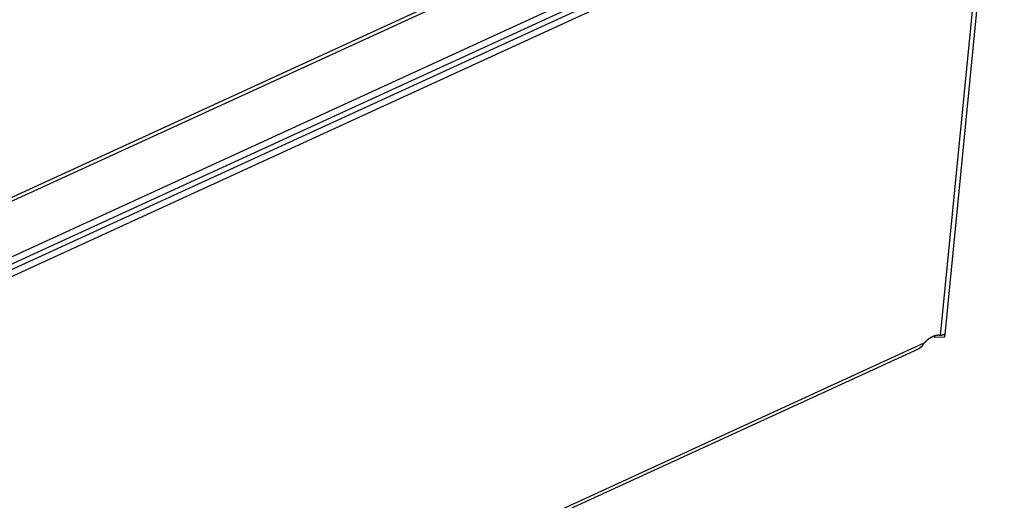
# Model space of a CAD drawing. Extents: x 0 to 594, y 0 to 420.
# Tile 73 of 110: x 540.39 to 555.02, y 112.44 to 119.59. Entities that reach past the tile are written whole.
import ezdxf

# ---------------------------------------------------------------- set-up
doc = ezdxf.new("R2010")
doc.units = 0
doc.header["$LTSCALE"] = 32.67
doc.layers.get('0').update_dxf_attribs({"linetype": 'CONTINUOUS'})
doc.layers.add('DATUM_AXIS', color=7, linetype='CONTINUOUS')

msp = doc.modelspace()

# ---------------------------------------------------------------- linework, layer by layer
at = {"color": 9, "linetype": 'CONTINUOUS'}
for p, q in [((531.456, 112.904), (554.77, 123.608)), ((554.178, 123.275), (532.425, 113.288))]:
    msp.add_line(p, q, dxfattribs=at)
at = {"color": 7, "linetype": 'CONTINUOUS'}
msp.add_line((532.445, 112.367), (554.958, 122.703), dxfattribs=at)
at = {"layer": 'DATUM_AXIS', "color": 7, "linetype": 'CONTINUOUS'}
for p, q in [((554.969, 122.812), (532.456, 112.475)), ((555.019, 122.645), (532.505, 112.308)), ((555.007, 122.536), (532.492, 112.199)), ((554.14, 114.909), (554.88, 122.478)), ((553.903, 114.847), (553.901, 114.846)), ((553.904, 114.848), (553.903, 114.847)), ((553.906, 114.849), (553.904, 114.848)), ((553.907, 114.85), (553.906, 114.849)), ((553.909, 114.852), (553.907, 114.85)), ((553.91, 114.853), (553.909, 114.852)), ((553.912, 114.853), (553.91, 114.853)), ((553.914, 114.854), (553.912, 114.853)), ((553.915, 114.855), (553.914, 114.854)), ((553.917, 114.856), (553.915, 114.855)), ((553.918, 114.857), (553.917, 114.856)), ((553.92, 114.858), (553.918, 114.857)), ((553.921, 114.859), (553.92, 114.858)), ((553.923, 114.86), (553.921, 114.859)), ((553.925, 114.861), (553.923, 114.86)), ((553.926, 114.862), (553.925, 114.861)), ((553.928, 114.863), (553.926, 114.862)), ((553.929, 114.863), (553.928, 114.863)), ((553.93, 114.864), (553.929, 114.863)), ((553.932, 114.865), (553.93, 114.864)), ((553.934, 114.866), (553.932, 114.865)), ((553.935, 114.867), (553.934, 114.866)), ((553.936, 114.868), (553.935, 114.867)), ((553.938, 114.868), (553.936, 114.868)), ((553.939, 114.869), (553.938, 114.868)), ((553.94, 114.87), (553.939, 114.869)), ((553.942, 114.87), (553.94, 114.87)), ((553.943, 114.871), (553.942, 114.87)), ((553.944, 114.872), (553.943, 114.871)), ((553.946, 114.872), (553.944, 114.872)), ((553.947, 114.873), (553.946, 114.872)), ((553.948, 114.873), (553.947, 114.873)), ((553.949, 114.874), (553.948, 114.873)), ((553.951, 114.875), (553.949, 114.874)), ((553.952, 114.875), (553.951, 114.875)), ((553.953, 114.876), (553.952, 114.875)), ((553.955, 114.876), (553.953, 114.876)), ((553.956, 114.877), (553.955, 114.876)), ((553.957, 114.878), (553.956, 114.877)), ((553.959, 114.878), (553.957, 114.878)), ((553.96, 114.879), (553.959, 114.878)), ((553.961, 114.879), (553.96, 114.879)), ((553.963, 114.88), (553.961, 114.879)), ((553.964, 114.88), (553.963, 114.88)), ((553.965, 114.881), (553.964, 114.88)), ((553.966, 114.881), (553.965, 114.881)), ((553.968, 114.882), (553.966, 114.881)), ((553.969, 114.882), (553.968, 114.882)), ((553.97, 114.883), (553.969, 114.882)), ((553.972, 114.883), (553.97, 114.883)), ((553.974, 114.884), (553.973, 114.884)), ((553.976, 114.885), (553.974, 114.884)), ((553.975, 114.884), (553.975, 114.884)), ((553.976, 114.884), (553.975, 114.884)), ((553.977, 114.885), (553.976, 114.885)), ((553.976, 114.883), (553.976, 114.884)), ((553.976, 114.883), (553.976, 114.883)), ((553.976, 114.883), (553.976, 114.883)), ((553.976, 114.883), (553.976, 114.883)), ((553.976, 114.883), (553.976, 114.883)), ((553.976, 114.883), (553.976, 114.883)), ((553.977, 114.882), (553.976, 114.883)), ((553.978, 114.886), (553.977, 114.885)), ((553.977, 114.882), (553.977, 114.882)), ((553.977, 114.882), (553.977, 114.882)), ((553.977, 114.882), (553.977, 114.882)), ((553.977, 114.882), (553.977, 114.882)), ((553.977, 114.882), (553.977, 114.882)), ((553.977, 114.882), (553.977, 114.882)), ((553.977, 114.881), (553.977, 114.882)), ((553.98, 114.886), (553.978, 114.886)), ((553.978, 114.881), (553.978, 114.881)), ((553.978, 114.881), (553.978, 114.881)), ((553.978, 114.881), (553.978, 114.881)), ((553.978, 114.881), (553.978, 114.881)), ((553.978, 114.88), (553.978, 114.881)), ((553.978, 114.88), (553.978, 114.88)), ((553.979, 114.88), (553.978, 114.88)), ((553.979, 114.88), (553.979, 114.88)), ((553.979, 114.88), (553.979, 114.88)), ((553.979, 114.88), (553.979, 114.88)), ((553.979, 114.88), (553.979, 114.88)), ((553.979, 114.879), (553.979, 114.88)), ((553.979, 114.879), (553.979, 114.879)), ((553.979, 114.879), (553.979, 114.879)), ((553.979, 114.879), (553.979, 114.879)), ((553.98, 114.879), (553.979, 114.879)), ((553.981, 114.887), (553.98, 114.886)), ((553.98, 114.879), (553.98, 114.879)), ((553.98, 114.879), (553.98, 114.879)), ((553.98, 114.878), (553.98, 114.879)), ((553.98, 114.878), (553.98, 114.878)), ((553.98, 114.878), (553.98, 114.878)), ((553.98, 114.878), (553.98, 114.878)), ((553.98, 114.878), (553.98, 114.878)), ((553.98, 114.878), (553.98, 114.878)), ((553.981, 114.877), (553.98, 114.878)), ((553.982, 114.887), (553.981, 114.887)), ((553.981, 114.877), (553.981, 114.877)), ((553.981, 114.877), (553.981, 114.877)), ((553.981, 114.877), (553.981, 114.877)), ((553.981, 114.877), (553.981, 114.877)), ((553.981, 114.877), (553.981, 114.877)), ((553.981, 114.876), (553.981, 114.877)), ((553.981, 114.876), (553.981, 114.876)), ((553.981, 114.876), (553.981, 114.876)), ((553.981, 114.876), (553.981, 114.876)), ((553.981, 114.876), (553.981, 114.876)), ((553.982, 114.876), (553.981, 114.876)), ((553.983, 114.887), (553.982, 114.887)), ((553.982, 114.875), (553.982, 114.876)), ((553.982, 114.875), (553.982, 114.875)), ((553.982, 114.875), (553.982, 114.875)), ((553.982, 114.875), (553.982, 114.875)), ((553.982, 114.875), (553.982, 114.875)), ((553.982, 114.875), (553.982, 114.875)), ((553.982, 114.874), (553.982, 114.875)), ((553.982, 114.874), (553.982, 114.874)), ((553.982, 114.874), (553.982, 114.874)), ((553.982, 114.874), (553.982, 114.874)), ((553.982, 114.874), (553.982, 114.874)), ((553.983, 114.874), (553.982, 114.874)), ((553.985, 114.888), (553.983, 114.887)), ((553.983, 114.873), (553.983, 114.874)), ((553.983, 114.873), (553.983, 114.873)), ((553.983, 114.873), (553.983, 114.873)), ((553.983, 114.873), (553.983, 114.873)), ((553.983, 114.873), (553.983, 114.873)), ((553.983, 114.873), (553.983, 114.873)), ((553.983, 114.872), (553.983, 114.873)), ((553.983, 114.872), (553.983, 114.872)), ((553.983, 114.872), (553.983, 114.872)), ((553.983, 114.872), (553.983, 114.872)), ((553.983, 114.872), (553.983, 114.872)), ((553.983, 114.872), (553.983, 114.872)), ((553.983, 114.871), (553.983, 114.872)), ((553.984, 114.871), (553.983, 114.871)), ((553.984, 114.871), (553.984, 114.871)), ((553.984, 114.871), (553.984, 114.871)), ((553.984, 114.871), (553.984, 114.871)), ((553.984, 114.871), (553.984, 114.871)), ((553.984, 114.871), (553.984, 114.871)), ((553.984, 114.87), (553.984, 114.87)), ((553.984, 114.87), (553.984, 114.87)), ((553.984, 114.87), (553.984, 114.87)), ((553.984, 114.87), (553.984, 114.87)), ((553.984, 114.87), (553.984, 114.87)), ((553.984, 114.87), (553.984, 114.87)), ((553.984, 114.87), (553.984, 114.87)), ((553.984, 114.87), (553.984, 114.87)), ((553.984, 114.87), (553.984, 114.87)), ((553.984, 114.869), (553.984, 114.869)), ((553.984, 114.869), (553.984, 114.869)), ((553.984, 114.869), (553.984, 114.869)), ((553.984, 114.869), (553.984, 114.869)), ((553.984, 114.869), (553.984, 114.869)), ((553.984, 114.869), (553.984, 114.869)), ((553.984, 114.869), (553.984, 114.869)), ((553.984, 114.869), (553.984, 114.869)), ((553.984, 114.868), (553.984, 114.869)), ((553.984, 114.868), (553.984, 114.868)), ((553.984, 114.868), (553.984, 114.868)), ((553.984, 114.868), (553.984, 114.868)), ((553.984, 114.868), (553.984, 114.868)), ((553.985, 114.868), (553.984, 114.868)), ((553.985, 114.866), (553.987, 114.889)), ((553.986, 114.888), (553.985, 114.888)), ((554.134, 114.868), (553.985, 114.866)), ((553.985, 114.868), (553.985, 114.868)), ((553.985, 114.868), (553.985, 114.868)), ((553.985, 114.868), (553.985, 114.868)), ((553.985, 114.867), (553.985, 114.868)), ((553.985, 114.867), (553.985, 114.867)), ((553.985, 114.867), (553.985, 114.867)), ((553.985, 114.867), (553.985, 114.867)), ((553.985, 114.867), (553.985, 114.867)), ((553.985, 114.867), (553.985, 114.867)), ((553.985, 114.867), (553.985, 114.867)), ((553.985, 114.867), (553.985, 114.867)), ((553.985, 114.867), (553.985, 114.867)), ((553.985, 114.866), (553.985, 114.867)), ((553.985, 114.866), (553.985, 114.866)), ((553.985, 114.866), (553.985, 114.866)), ((553.985, 114.866), (553.985, 114.866)), ((553.987, 114.888), (553.986, 114.888)), ((553.988, 114.889), (553.987, 114.888)), ((553.989, 114.889), (553.988, 114.889)), ((553.99, 114.889), (553.989, 114.889)), ((553.991, 114.89), (553.99, 114.889)), ((553.99, 114.889), (553.99, 114.889)), ((553.992, 114.89), (553.991, 114.89)), ((553.993, 114.89), (553.992, 114.89)), ((553.994, 114.891), (553.993, 114.89)), ((553.995, 114.891), (553.994, 114.891)), ((553.996, 114.891), (553.995, 114.891)), ((553.997, 114.891), (553.996, 114.891)), ((553.998, 114.892), (553.997, 114.891)), ((553.999, 114.892), (553.998, 114.892)), ((554, 114.892), (553.999, 114.892)), ((554.001, 114.892), (554, 114.892)), ((554.002, 114.892), (554.001, 114.892)), ((554.003, 114.893), (554.002, 114.892)), ((554.004, 114.893), (554.003, 114.893)), ((554.005, 114.893), (554.004, 114.893)), ((554.006, 114.893), (554.005, 114.893)), ((554.007, 114.894), (554.006, 114.893)), ((554.008, 114.894), (554.007, 114.894)), ((554.009, 114.894), (554.008, 114.894)), ((554.01, 114.894), (554.009, 114.894)), ((554.01, 114.894), (554.01, 114.894)), ((554.011, 114.894), (554.01, 114.894)), ((554.012, 114.895), (554.011, 114.894)), ((554.013, 114.895), (554.012, 114.895)), ((554.014, 114.895), (554.013, 114.895)), ((554.015, 114.895), (554.014, 114.895)), ((554.016, 114.895), (554.015, 114.895)), ((554.017, 114.895), (554.016, 114.895)), ((554.018, 114.895), (554.017, 114.895)), ((554.019, 114.896), (554.018, 114.895)), ((554.02, 114.896), (554.019, 114.896)), ((554.021, 114.896), (554.02, 114.896)), ((554.022, 114.896), (554.021, 114.896)), ((554.023, 114.896), (554.022, 114.896)), ((554.024, 114.896), (554.023, 114.896)), ((554.025, 114.896), (554.024, 114.896)), ((554.026, 114.896), (554.025, 114.896)), ((554.027, 114.896), (554.026, 114.896)), ((554.028, 114.896), (554.027, 114.896)), ((554.029, 114.897), (554.028, 114.896)), ((554.028, 114.896), (554.028, 114.896)), ((554.03, 114.897), (554.029, 114.897)), ((554.031, 114.897), (554.03, 114.897)), ((554.032, 114.897), (554.031, 114.897)), ((554.032, 114.897), (554.032, 114.897)), ((554.033, 114.897), (554.032, 114.897)), ((554.034, 114.897), (554.033, 114.897)), ((554.034, 114.897), (554.034, 114.897)), ((554.035, 114.897), (554.034, 114.897)), ((554.036, 114.897), (554.035, 114.897)), ((554.036, 114.897), (554.036, 114.897)), ((554.037, 114.897), (554.036, 114.897)), ((554.038, 114.897), (554.037, 114.897)), ((554.038, 114.897), (554.038, 114.897)), ((554.039, 114.897), (554.038, 114.897)), ((554.04, 114.897), (554.039, 114.897)), ((554.04, 114.897), (554.04, 114.897)), ((554.041, 114.897), (554.04, 114.897)), ((554.042, 114.897), (554.041, 114.897)), ((554.042, 114.897), (554.042, 114.897)), ((554.043, 114.897), (554.042, 114.897)), ((554.044, 114.897), (554.043, 114.897)), ((554.044, 114.897), (554.044, 114.897)), ((554.045, 114.897), (554.044, 114.897)), ((554.046, 114.897), (554.045, 114.897)), ((554.046, 114.897), (554.046, 114.897)), ((554.047, 114.897), (554.046, 114.897)), ((554.048, 114.897), (554.047, 114.897)), ((554.048, 114.897), (554.048, 114.897)), ((554.049, 114.897), (554.048, 114.897)), ((554.05, 114.897), (554.049, 114.897)), ((554.05, 114.897), (554.05, 114.897)), ((554.051, 114.897), (554.05, 114.897)), ((554.051, 114.897), (554.051, 114.897)), ((554.052, 114.896), (554.051, 114.897)), ((554.053, 114.896), (554.052, 114.896)), ((554.053, 114.896), (554.053, 114.896)), ((554.054, 114.896), (554.053, 114.896)), ((554.055, 114.896), (554.054, 114.896)), ((554.055, 114.896), (554.055, 114.896)), ((554.056, 114.896), (554.055, 114.896)), ((554.056, 114.896), (554.056, 114.896)), ((554.057, 114.896), (554.056, 114.896)), ((554.058, 114.896), (554.057, 114.896)), ((554.058, 114.896), (554.058, 114.896)), ((554.059, 114.896), (554.058, 114.896)), ((554.06, 114.896), (554.059, 114.896)), ((554.06, 114.895), (554.06, 114.896)), ((554.061, 114.895), (554.06, 114.895)), ((554.061, 114.895), (554.061, 114.895)), ((554.062, 114.895), (554.061, 114.895)), ((554.063, 114.895), (554.062, 114.895)), ((554.063, 114.895), (554.063, 114.895)), ((554.064, 114.895), (554.063, 114.895)), ((554.064, 114.895), (554.064, 114.895)), ((554.066, 114.894), (554.065, 114.895)), ((554.066, 114.894), (554.066, 114.894)), ((554.067, 114.894), (554.066, 114.894)), ((554.068, 114.894), (554.067, 114.894)), ((554.069, 114.894), (554.068, 114.894)), ((554.068, 114.894), (554.068, 114.894)), ((554.071, 114.894), (554.069, 114.894)), ((554.072, 114.894), (554.071, 114.894)), ((554.073, 114.895), (554.072, 114.894)), ((554.075, 114.895), (554.073, 114.895)), ((554.076, 114.895), (554.075, 114.895)), ((554.078, 114.895), (554.076, 114.895)), ((554.079, 114.896), (554.078, 114.895)), ((554.08, 114.896), (554.079, 114.896)), ((554.082, 114.896), (554.08, 114.896)), ((554.083, 114.896), (554.082, 114.896)), ((554.084, 114.896), (554.083, 114.896)), ((554.086, 114.897), (554.084, 114.896)), ((554.087, 114.897), (554.086, 114.897)), ((554.088, 114.897), (554.087, 114.897)), ((554.089, 114.897), (554.088, 114.897)), ((554.091, 114.898), (554.089, 114.897)), ((554.092, 114.898), (554.091, 114.898)), ((554.093, 114.898), (554.092, 114.898)), ((554.094, 114.898), (554.093, 114.898)), ((554.095, 114.899), (554.094, 114.898)), ((554.097, 114.899), (554.095, 114.899)), ((554.098, 114.899), (554.097, 114.899)), ((554.099, 114.9), (554.098, 114.899)), ((554.1, 114.9), (554.099, 114.9)), ((554.101, 114.9), (554.1, 114.9)), ((554.102, 114.9), (554.101, 114.9)), ((554.103, 114.901), (554.102, 114.9)), ((554.105, 114.901), (554.103, 114.901)), ((554.106, 114.901), (554.105, 114.901)), ((554.107, 114.902), (554.106, 114.901)), ((554.108, 114.902), (554.107, 114.902)), ((554.109, 114.902), (554.108, 114.902)), ((554.108, 114.902), (554.108, 114.902)), ((554.11, 114.903), (554.109, 114.902)), ((554.111, 114.903), (554.11, 114.903)), ((554.113, 114.903), (554.111, 114.903)), ((554.114, 114.904), (554.113, 114.903)), ((554.115, 114.904), (554.114, 114.904)), ((554.116, 114.904), (554.115, 114.904)), ((554.117, 114.905), (554.116, 114.904)), ((554.118, 114.905), (554.117, 114.905)), ((554.119, 114.905), (554.118, 114.905)), ((554.12, 114.906), (554.119, 114.905)), ((554.122, 114.906), (554.12, 114.906)), ((554.123, 114.907), (554.122, 114.906)), ((554.124, 114.907), (554.123, 114.907)), ((554.126, 114.908), (554.124, 114.907)), ((554.132, 114.91), (554.126, 114.908)), ((554.133, 114.91), (554.132, 114.91)), ((554.134, 114.911), (554.133, 114.91)), ((554.133, 114.91), (554.133, 114.91)), ((554.134, 114.911), (554.134, 114.911)), ((554.134, 114.911), (554.134, 114.911)), ((554.135, 114.911), (554.134, 114.911)), ((554.134, 114.873), (554.135, 114.874)), ((554.134, 114.871), (554.134, 114.873)), ((554.134, 114.869), (554.134, 114.871)), ((554.134, 114.868), (554.134, 114.869)), ((554.135, 114.911), (554.135, 114.911)), ((554.135, 114.911), (554.135, 114.911)), ((554.135, 114.911), (554.135, 114.911)), ((554.135, 114.911), (554.135, 114.911)), ((554.136, 114.911), (554.135, 114.911)), ((554.135, 114.881), (554.136, 114.882)), ((554.135, 114.88), (554.135, 114.881)), ((554.135, 114.879), (554.135, 114.88)), ((554.135, 114.877), (554.135, 114.879)), ((554.135, 114.876), (554.135, 114.877)), ((554.135, 114.874), (554.135, 114.876)), ((554.136, 114.912), (554.136, 114.912)), ((554.136, 114.911), (554.136, 114.911)), ((554.136, 114.911), (554.136, 114.911)), ((554.136, 114.911), (554.136, 114.911)), ((554.136, 114.887), (554.137, 114.889)), ((554.136, 114.886), (554.136, 114.887)), ((554.136, 114.885), (554.136, 114.886)), ((554.136, 114.884), (554.136, 114.885)), ((554.136, 114.882), (554.136, 114.884)), ((554.137, 114.912), (554.137, 114.912)), ((554.137, 114.912), (554.137, 114.912)), ((554.137, 114.912), (554.137, 114.912)), ((554.137, 114.912), (554.137, 114.912)), ((554.137, 114.912), (554.137, 114.912)), ((554.137, 114.912), (554.137, 114.912)), ((554.137, 114.912), (554.137, 114.912)), ((554.137, 114.893), (554.138, 114.895)), ((554.137, 114.892), (554.137, 114.893)), ((554.137, 114.891), (554.137, 114.892)), ((554.137, 114.89), (554.137, 114.891)), ((554.137, 114.889), (554.137, 114.89)), ((554.138, 114.899), (554.139, 114.9)), ((554.138, 114.897), (554.138, 114.899)), ((554.138, 114.896), (554.138, 114.897)), ((554.138, 114.895), (554.138, 114.896)), ((554.139, 114.902), (554.14, 114.904)), ((554.139, 114.902), (554.139, 114.902)), ((554.139, 114.902), (554.139, 114.902)), ((554.139, 114.901), (554.139, 114.902)), ((554.139, 114.9), (554.139, 114.901)), ((554.139, 114.9), (554.139, 114.9)), ((554.14, 114.909), (554.14, 114.909)), ((554.14, 114.909), (554.14, 114.909)), ((554.14, 114.909), (554.14, 114.909)), ((554.14, 114.909), (554.14, 114.909)), ((554.14, 114.909), (554.14, 114.909)), ((554.14, 114.909), (554.14, 114.909)), ((554.14, 114.908), (554.14, 114.908)), ((554.14, 114.908), (554.14, 114.908)), ((554.14, 114.908), (554.14, 114.908)), ((554.14, 114.908), (554.14, 114.908)), ((554.14, 114.908), (554.14, 114.908)), ((554.14, 114.908), (554.14, 114.908)), ((554.14, 114.908), (554.14, 114.908)), ((554.14, 114.908), (554.14, 114.908)), ((554.14, 114.907), (554.14, 114.908)), ((554.14, 114.907), (554.14, 114.907)), ((554.14, 114.907), (554.14, 114.907)), ((554.14, 114.907), (554.14, 114.907)), ((554.14, 114.907), (554.14, 114.907)), ((554.14, 114.906), (554.14, 114.907)), ((554.14, 114.906), (554.14, 114.906)), ((554.14, 114.906), (554.14, 114.906)), ((554.14, 114.906), (554.14, 114.906)), ((554.14, 114.905), (554.14, 114.906)), ((554.14, 114.905), (554.14, 114.905)), ((554.14, 114.904), (554.14, 114.905)), ((553.756, 114.701), (553.755, 114.701)), ((553.755, 114.701), (553.755, 114.7)), ((553.757, 114.702), (553.756, 114.701)), ((553.758, 114.702), (553.757, 114.702)), ((553.759, 114.703), (553.758, 114.703)), ((553.758, 114.703), (553.758, 114.702)), ((553.76, 114.703), (553.759, 114.703)), ((553.761, 114.704), (553.76, 114.704)), ((553.76, 114.704), (553.76, 114.703)), ((553.762, 114.705), (553.761, 114.704)), ((553.763, 114.706), (553.762, 114.705)), ((553.762, 114.705), (553.762, 114.705)), ((553.764, 114.706), (553.763, 114.706)), ((553.765, 114.707), (553.764, 114.707)), ((553.764, 114.707), (553.764, 114.706)), ((553.766, 114.708), (553.765, 114.707)), ((553.767, 114.709), (553.766, 114.708)), ((553.766, 114.708), (553.766, 114.708)), ((553.768, 114.709), (553.767, 114.709)), ((553.769, 114.71), (553.768, 114.71)), ((553.768, 114.71), (553.768, 114.709)), ((553.77, 114.711), (553.769, 114.71)), ((553.771, 114.712), (553.77, 114.712)), ((553.77, 114.712), (553.77, 114.711)), ((553.772, 114.713), (553.771, 114.712)), ((553.773, 114.714), (553.772, 114.713)), ((553.772, 114.713), (553.772, 114.713)), ((553.774, 114.715), (553.773, 114.714)), ((553.773, 114.714), (553.773, 114.714)), ((553.775, 114.716), (553.774, 114.715)), ((553.776, 114.717), (553.775, 114.716)), ((553.775, 114.716), (553.775, 114.716)), ((553.777, 114.717), (553.776, 114.717)), ((553.777, 114.718), (553.777, 114.717)), ((553.778, 114.718), (553.777, 114.718)), ((553.779, 114.72), (553.778, 114.719)), ((553.778, 114.719), (553.778, 114.718)), ((553.78, 114.72), (553.779, 114.72)), ((553.781, 114.721), (553.78, 114.721)), ((553.78, 114.721), (553.78, 114.72)), ((553.782, 114.722), (553.781, 114.721)), ((553.783, 114.723), (553.782, 114.723)), ((553.782, 114.723), (553.782, 114.722)), ((553.784, 114.725), (553.783, 114.724)), ((553.783, 114.724), (553.783, 114.723)), ((553.785, 114.725), (553.784, 114.725)), ((553.786, 114.727), (553.785, 114.726)), ((553.785, 114.726), (553.785, 114.725)), ((553.787, 114.727), (553.786, 114.727)), ((553.788, 114.729), (553.787, 114.728)), ((553.787, 114.728), (553.787, 114.727)), ((553.789, 114.73), (553.788, 114.729)), ((553.79, 114.731), (553.789, 114.73)), ((553.791, 114.732), (553.79, 114.731)), ((553.79, 114.731), (553.79, 114.731)), ((553.792, 114.733), (553.791, 114.732)), ((553.793, 114.734), (553.792, 114.733)), ((553.794, 114.735), (553.793, 114.734)), ((553.795, 114.737), (553.794, 114.736)), ((553.794, 114.736), (553.794, 114.735)), ((553.796, 114.738), (553.795, 114.737)), ((553.797, 114.739), (553.796, 114.738)), ((553.798, 114.74), (553.797, 114.739)), ((553.799, 114.741), (553.798, 114.74)), ((553.8, 114.743), (553.799, 114.742)), ((553.799, 114.742), (553.799, 114.741)), ((553.801, 114.744), (553.8, 114.743)), ((553.802, 114.746), (553.801, 114.744)), ((553.803, 114.747), (553.802, 114.746)), ((553.804, 114.749), (553.803, 114.748)), ((553.803, 114.748), (553.803, 114.747)), ((553.805, 114.75), (553.804, 114.749)), ((553.806, 114.751), (553.805, 114.75)), ((553.807, 114.753), (553.806, 114.751)), ((553.808, 114.754), (553.807, 114.753)), ((553.809, 114.755), (553.808, 114.754)), ((553.81, 114.757), (553.809, 114.755)), ((553.811, 114.758), (553.81, 114.757)), ((553.812, 114.76), (553.811, 114.758)), ((553.813, 114.761), (553.812, 114.76)), ((553.814, 114.763), (553.813, 114.761)), ((553.815, 114.764), (553.814, 114.763)), ((553.816, 114.766), (553.815, 114.764)), ((553.817, 114.768), (553.816, 114.766)), ((553.818, 114.77), (553.817, 114.768)), ((553.82, 114.772), (553.818, 114.77)), ((553.821, 114.774), (553.82, 114.772)), ((553.822, 114.776), (553.821, 114.774)), ((553.824, 114.778), (553.822, 114.776)), ((553.825, 114.781), (553.824, 114.778)), ((553.827, 114.782), (553.825, 114.781)), ((553.828, 114.784), (553.827, 114.782)), ((553.83, 114.786), (553.828, 114.784)), ((553.831, 114.787), (553.83, 114.786)), ((553.833, 114.789), (553.831, 114.787)), ((553.835, 114.791), (553.833, 114.789)), ((553.836, 114.792), (553.835, 114.791)), ((553.838, 114.794), (553.836, 114.792)), ((553.839, 114.796), (553.838, 114.794)), ((553.841, 114.797), (553.839, 114.796)), ((553.843, 114.799), (553.841, 114.797)), ((553.844, 114.8), (553.843, 114.799)), ((553.846, 114.802), (553.844, 114.8)), ((553.847, 114.803), (553.846, 114.802)), ((553.849, 114.804), (553.847, 114.803)), ((553.85, 114.806), (553.849, 114.804)), ((553.852, 114.807), (553.85, 114.806)), ((553.853, 114.808), (553.852, 114.807)), ((553.854, 114.81), (553.853, 114.808)), ((553.856, 114.811), (553.854, 114.81)), ((553.857, 114.812), (553.856, 114.811)), ((553.859, 114.814), (553.857, 114.812)), ((553.86, 114.815), (553.859, 114.814)), ((553.862, 114.816), (553.86, 114.815)), ((553.863, 114.817), (553.862, 114.816)), ((553.865, 114.819), (553.863, 114.817)), ((553.866, 114.82), (553.865, 114.819)), ((553.868, 114.821), (553.866, 114.82)), ((553.869, 114.822), (553.868, 114.821)), ((553.871, 114.824), (553.869, 114.822)), ((553.872, 114.825), (553.871, 114.824)), ((553.874, 114.826), (553.872, 114.825)), ((553.875, 114.827), (553.874, 114.826)), ((553.877, 114.828), (553.875, 114.827)), ((553.878, 114.83), (553.877, 114.828)), ((553.88, 114.831), (553.878, 114.83)), ((553.881, 114.832), (553.88, 114.831)), ((553.883, 114.833), (553.881, 114.832)), ((553.884, 114.834), (553.883, 114.833)), ((553.886, 114.835), (553.884, 114.834)), ((553.887, 114.837), (553.886, 114.835)), ((553.889, 114.838), (553.887, 114.837)), ((553.89, 114.839), (553.889, 114.838)), ((553.892, 114.84), (553.89, 114.839)), ((553.893, 114.841), (553.892, 114.84)), ((553.895, 114.842), (553.893, 114.841)), ((553.896, 114.843), (553.895, 114.842)), ((553.898, 114.844), (553.896, 114.843)), ((553.9, 114.845), (553.898, 114.844)), ((553.901, 114.846), (553.9, 114.845)), ((553.743, 114.694), (553.742, 114.694)), ((553.744, 114.694), (553.743, 114.694)), ((553.743, 114.694), (553.743, 114.694)), ((553.745, 114.695), (553.744, 114.694)), ((553.744, 114.694), (553.744, 114.694)), ((553.746, 114.695), (553.745, 114.695)), ((553.745, 114.695), (553.745, 114.695)), ((553.747, 114.696), (553.746, 114.695)), ((553.746, 114.695), (553.746, 114.695)), ((553.748, 114.696), (553.747, 114.696)), ((553.747, 114.696), (553.747, 114.696)), ((553.747, 114.696), (553.747, 114.696)), ((553.749, 114.697), (553.748, 114.697)), ((553.748, 114.697), (553.748, 114.696)), ((553.749, 114.697), (553.749, 114.697)), ((553.751, 114.698), (553.75, 114.698)), ((553.75, 114.698), (553.75, 114.697)), ((553.752, 114.699), (553.751, 114.698)), ((553.751, 114.698), (553.751, 114.698)), ((553.753, 114.699), (553.752, 114.699)), ((553.752, 114.699), (553.752, 114.699)), ((553.754, 114.7), (553.753, 114.699)), ((553.753, 114.699), (553.753, 114.699)), ((553.755, 114.7), (553.754, 114.7)), ((553.754, 114.7), (553.754, 114.7))]:
    msp.add_line(p, q, dxfattribs=at)
at = {"layer": 'DATUM_AXIS', "color": 9, "linetype": 'CONTINUOUS'}
for p, q in [((554.806, 122.444), (554.068, 114.894)), ((553.975, 114.885), (553.975, 114.884)), ((553.825, 114.781), (530.836, 104.226))]:
    msp.add_line(p, q, dxfattribs=at)
at = {"layer": 'DATUM_AXIS', "color": 7, "linetype": 'CONTINUOUS'}
for points in [[(553.973, 114.884), (553.973, 114.884), (553.972, 114.883)], [(553.978, 114.881), (553.978, 114.881), (553.977, 114.881)], [(553.984, 114.871), (553.984, 114.871), (553.984, 114.871)], [(553.985, 114.866), (553.985, 114.866), (553.985, 114.866)], [(554.065, 114.895), (554.065, 114.895), (554.064, 114.895)], [(554.136, 114.912), (554.136, 114.912), (554.136, 114.911)], [(554.136, 114.911), (554.136, 114.911), (554.136, 114.911)], [(554.139, 114.912), (554.139, 114.912), (554.139, 114.912), (554.139, 114.912), (554.139, 114.912), (554.139, 114.912), (554.139, 114.912), (554.139, 114.912), (554.139, 114.912), (554.139, 114.912), (554.139, 114.912), (554.139, 114.912), (554.139, 114.912), (554.139, 114.912), (554.139, 114.912), (554.139, 114.912), (554.139, 114.912), (554.139, 114.912), (554.138, 114.912), (554.138, 114.912), (554.138, 114.912), (554.138, 114.912), (554.138, 114.912), (554.138, 114.912), (554.138, 114.912), (554.138, 114.912), (554.138, 114.912), (554.138, 114.912), (554.138, 114.912), (554.138, 114.912), (554.138, 114.912), (554.138, 114.912), (554.138, 114.912), (554.138, 114.912), (554.138, 114.912), (554.138, 114.912), (554.138, 114.912), (554.138, 114.912), (554.138, 114.912), (554.138, 114.912), (554.138, 114.912), (554.138, 114.912), (554.137, 114.912), (554.137, 114.912), (554.137, 114.912), (554.137, 114.912), (554.137, 114.912)], [(554.14, 114.909), (554.14, 114.909), (554.14, 114.909), (554.14, 114.909), (554.14, 114.909), (554.14, 114.909), (554.14, 114.909), (554.14, 114.909), (554.14, 114.909), (554.14, 114.91), (554.14, 114.91), (554.14, 114.91), (554.14, 114.91), (554.14, 114.91), (554.14, 114.91), (554.14, 114.91), (554.14, 114.91), (554.14, 114.91), (554.14, 114.91), (554.14, 114.91), (554.14, 114.91), (554.14, 114.91), (554.14, 114.91), (554.14, 114.91), (554.14, 114.91), (554.14, 114.91), (554.14, 114.91), (554.14, 114.91), (554.14, 114.91), (554.14, 114.91), (554.14, 114.91), (554.14, 114.91), (554.14, 114.91), (554.14, 114.91), (554.14, 114.91), (554.14, 114.911), (554.14, 114.911), (554.14, 114.911), (554.14, 114.911), (554.14, 114.911), (554.14, 114.911), (554.14, 114.911), (554.14, 114.911), (554.14, 114.911), (554.14, 114.911), (554.14, 114.911), (554.14, 114.911), (554.14, 114.911), (554.14, 114.911), (554.14, 114.911), (554.14, 114.911), (554.14, 114.911), (554.14, 114.911), (554.14, 114.911), (554.14, 114.911), (554.14, 114.911), (554.14, 114.911), (554.14, 114.911), (554.14, 114.911), (554.14, 114.911), (554.14, 114.911), (554.14, 114.911), (554.14, 114.911), (554.14, 114.911), (554.14, 114.911), (554.14, 114.911), (554.14, 114.911), (554.14, 114.911), (554.14, 114.911), (554.14, 114.911), (554.14, 114.911), (554.14, 114.911), (554.14, 114.911), (554.14, 114.911), (554.14, 114.911), (554.14, 114.912), (554.14, 114.912), (554.14, 114.912), (554.14, 114.912), (554.14, 114.912), (554.14, 114.912), (554.14, 114.912), (554.14, 114.912), (554.14, 114.912), (554.14, 114.912), (554.14, 114.912), (554.14, 114.912), (554.14, 114.912), (554.14, 114.912), (554.14, 114.912), (554.14, 114.912), (554.139, 114.912), (554.139, 114.912), (554.139, 114.912), (554.139, 114.912), (554.139, 114.912), (554.139, 114.912), (554.139, 114.912), (554.139, 114.912), (554.139, 114.912), (554.139, 114.912), (554.139, 114.912), (554.139, 114.912), (554.139, 114.912), (554.139, 114.912), (554.139, 114.912), (554.139, 114.912), (554.139, 114.912)], [(554.139, 114.902), (554.139, 114.902), (554.139, 114.902), (554.139, 114.902), (554.139, 114.902)], [(554.139, 114.901), (554.139, 114.901), (554.139, 114.901)], [(554.139, 114.901), (554.139, 114.901), (554.139, 114.901), (554.139, 114.901), (554.139, 114.901)], [(530.849, 104.182), (553.742, 114.694)], [(553.75, 114.697), (553.75, 114.697), (553.749, 114.697)]]:
    msp.add_lwpolyline(points, dxfattribs=at)

doc.saveas('drawing.dxf')
